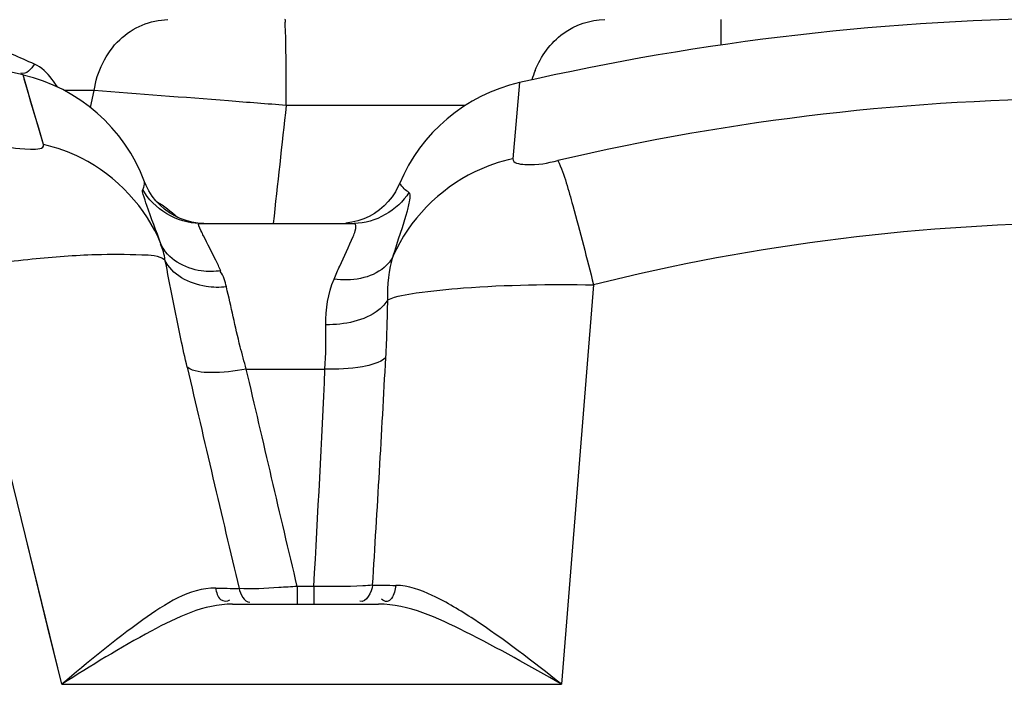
# Model space of a CAD drawing. Header units: millimetres. Extents: x 0 to 297, y 0 to 210.
# Tile 41 of 46: x 251 to 262, y 165 to 173. Entities that reach past the tile are written whole.
import ezdxf

# ---------------------------------------------------------------- set-up
doc = ezdxf.new("R2010")
doc.units = ezdxf.units.MM
doc.header["$LTSCALE"] = 16.335
doc.layers.get('0').update_dxf_attribs({"linetype": 'CONTINUOUS'})

msp = doc.modelspace()

# ---------------------------------------------------------------- linework, layer by layer
at = {"color": 9, "linetype": 'Continuous'}
for p, q in [((258.997, 172.375), (258.997, 172.67)), ((250.889, 171.914), (250.871, 171.977)), ((251.095, 171.214), (250.889, 171.914)), ((256.646, 171.936), (256.569, 171.049)), ((251.685, 171.843), (251.338, 171.843)), ((251.644, 171.644), (251.685, 171.843)), ((251.644, 171.644), (251.685, 171.843)), ((253.971, 171.67), (253.925, 171.67)), ((256.014, 171.67), (253.971, 171.67)), ((251.309, 164.922), (250.116, 169.781)), ((257.509, 169.579), (257.136, 164.922)), ((253.46, 168.597), (254.377, 168.597)), ((254.247, 166.063), (254.054, 166.063)), ((254.054, 166.063), (254.054, 165.857)), ((254.247, 166.063), (254.247, 165.857)), ((251.309, 164.922), (257.136, 164.922))]:
    msp.add_line(p, q, dxfattribs=at)
at = {"color": 7, "linetype": 'Continuous'}
for p, q in [((252.913, 170.295), (254.717, 170.295)), ((253.299, 165.857), (255, 165.857))]:
    msp.add_line(p, q, dxfattribs=at)
for points in [[(250.857, 172.025), (250.536, 172.097), (249.597, 172.276), (248.619, 172.422), (247.628, 172.532), (246.626, 172.609), (245.587, 172.656), (244.522, 172.669)], [(252.825, 170.31), (252.757, 170.327), (252.69, 170.351), (252.626, 170.382), (252.565, 170.418), (252.507, 170.459), (252.454, 170.506), (252.406, 170.558), (252.362, 170.614), (252.324, 170.674), (252.292, 170.737), (252.274, 170.781)], [(255.245, 170.756), (255.232, 170.727), (255.199, 170.664), (255.16, 170.605), (255.116, 170.549), (255.067, 170.498), (255.013, 170.452), (254.955, 170.411), (254.893, 170.376), (254.829, 170.347), (254.761, 170.324), (254.692, 170.308), (254.622, 170.298)], [(252.966, 170.295), (252.895, 170.299), (252.825, 170.31)]]:
    msp.add_lwpolyline(points, dxfattribs=at)
at = {"color": 9, "linetype": 'Continuous'}
for points in [[(251.095, 171.214), (251.039, 171.404), (250.99, 171.569), (250.949, 171.709), (250.915, 171.824), (250.857, 172.025)], [(251.309, 164.922), (251.175, 165.467), (251.041, 166.011), (250.908, 166.555)]]:
    msp.add_lwpolyline(points, dxfattribs=at)
at = {"color": 7, "linetype": 'Continuous'}
for centre, radius, start, end in [((263.321, 142.688), 30, 77.7451, 102.8551), ((250.402, 170.077), 2, 20.6009, 76.8479), ((257.091, 169.986), 2, 102.8551, 157.3616)]:
    msp.add_arc(centre, radius, start, end, dxfattribs=at)
at = {"color": 9, "linetype": 'Continuous'}
for centre, radius, start, end in [((257.827, 171.68), 1.076, 158.3992, 164.4525), ((673.996, 124.942), 422.662, 173.65266, 173.84017), ((263.34, 144.317), 27.432, 90.0405, 103.1609), ((263.346, 146.299), 24, 90.0601, 104.075), ((-51.797, 185.197), 307.325, 356.43308, 356.92875), ((849.77, 307.209), 612.875, 193.069594, 193.317091), ((37.905, 178.457), 216.697, 356.72107, 357.39186), ((253.58, 201.163), 35.124, 269.2215, 269.6653), ((255.312, 193.19), 27.115, 269.198, 269.7662)]:
    msp.add_arc(centre, radius, start, end, dxfattribs=at)
for points, knots in [([(251.685, 171.843), (251.719, 172.062), (251.91, 172.48), (252.343, 172.67), (252.546, 172.67)], [0, 0, 0, 0, 0.521599, 1, 1, 1, 1]), ([(253.918, 172.536), (253.917, 172.569), (253.903, 172.597), (253.922, 172.67), (253.911, 172.67)], [0, 0, 0, 0, 0.744593, 1, 1, 1, 1]), ([(256.827, 172.076), (256.894, 172.244), (257.112, 172.547), (257.47, 172.67), (257.64, 172.67)], [0, 0, 0, 0, 0.515084, 1, 1, 1, 1]), ([(250.99, 172.152), (250.904, 172.189), (250.657, 172.299), (250.41, 172.414), (250.262, 172.511)], [0, 0, 0, 0, 0.345454, 1, 1, 1, 1]), ([(253.925, 171.67), (253.925, 171.756), (253.925, 172.045), (253.923, 172.333), (253.918, 172.536)], [0, 0, 0, 0, 0.298776, 1, 1, 1, 1]), ([(251.261, 171.883), (251.239, 171.915), (251.167, 172.019), (251.072, 172.117), (250.99, 172.152)], [0, 0, 0, 0, 0.302001, 1, 1, 1, 1]), ([(253.925, 171.67), (253.701, 171.687), (252.954, 171.746), (252.207, 171.804), (251.685, 171.843)], [0, 0, 0, 0, 0.300504, 1, 1, 1, 1]), ([(250.545, 171.223), (250.676, 171.192), (250.787, 171.151), (251.11, 171.162), (251.095, 171.214)], [0, 0, 0, 0, 0.714403, 1, 1, 1, 1]), ([(252.465, 170.055), (252.296, 170.477), (251.827, 170.976), (251.248, 171.179), (251.095, 171.214)], [0, 0, 0, 0, 0.743622, 1, 1, 1, 1]), ([(256.569, 171.049), (256.416, 171.015), (255.834, 170.82), (255.355, 170.334), (255.174, 169.916)], [0, 0, 0, 0, 0.256187, 1, 1, 1, 1]), ([(256.569, 171.049), (256.564, 170.997), (256.838, 170.96), (256.968, 170.999), (257.094, 171.028)], [0, 0, 0, 0, 0.284521, 1, 1, 1, 1]), ([(257.094, 171.028), (257.17, 170.86), (257.302, 170.372), (257.433, 169.888), (257.509, 169.579)], [0, 0, 0, 0, 0.365711, 1, 1, 1, 1]), ([(252.253, 170.691), (252.263, 170.712), (252.27, 170.719), (252.275, 170.788), (252.274, 170.781)], [0, 0, 0, 0, 0.754873, 1, 1, 1, 1]), ([(255.356, 170.655), (255.337, 170.669), (255.295, 170.697), (255.268, 170.742), (255.245, 170.756)], [0, 0, 0, 0, 0.469909, 1, 1, 1, 1]), ([(252.465, 170.055), (252.413, 170.206), (252.329, 170.4), (252.269, 170.605), (252.244, 170.674), (252.253, 170.691)], [0, 0, 0, 0, 0.713454, 0.912601, 1, 1, 1, 1]), ([(255.174, 169.916), (255.226, 170.092), (255.309, 170.323), (255.369, 170.552), (255.374, 170.642), (255.356, 170.655)], [0, 0, 0, 0, 0.715078, 0.911268, 1, 1, 1, 1]), ([(252.961, 170.149), (252.951, 170.169), (252.938, 170.203), (252.885, 170.295), (252.913, 170.295)], [0, 0, 0, 0, 0.452204, 1, 1, 1, 1]), ([(254.706, 170.142), (254.715, 170.163), (254.733, 170.201), (254.746, 170.295), (254.717, 170.295)], [0, 0, 0, 0, 0.445919, 1, 1, 1, 1]), ([(253.163, 169.743), (253.144, 169.784), (253.079, 169.921), (253.008, 170.054), (252.961, 170.149)], [0, 0, 0, 0, 0.29962, 1, 1, 1, 1]), ([(253.163, 169.743), (253.088, 169.733), (252.826, 169.722), (252.538, 169.881), (252.465, 170.055)], [0, 0, 0, 0, 0.286906, 1, 1, 1, 1]), ([(254.483, 169.646), (254.504, 169.696), (254.576, 169.863), (254.659, 170.025), (254.706, 170.142)], [0, 0, 0, 0, 0.303907, 1, 1, 1, 1]), ([(250.116, 169.781), (250.398, 169.82), (250.925, 169.88), (251.641, 169.941), (252.146, 169.934), (252.437, 169.924), (252.512, 169.872)], [0, 0, 0, 0, 0.354947, 0.662702, 0.885788, 1, 1, 1, 1]), ([(255.174, 169.916), (255.149, 169.865), (254.982, 169.659), (254.681, 169.617), (254.483, 169.645)], [0, 0, 0, 0, 0.222235, 1, 1, 1, 1]), ([(252.771, 168.617), (252.745, 168.728), (252.652, 169.145), (252.575, 169.565), (252.512, 169.872)], [0, 0, 0, 0, 0.266797, 1, 1, 1, 1]), ([(253.228, 169.554), (253.149, 169.547), (252.884, 169.547), (252.585, 169.696), (252.512, 169.872)], [0, 0, 0, 0, 0.292655, 1, 1, 1, 1]), ([(255.109, 169.404), (255.213, 169.449), (255.512, 169.499), (256.31, 169.578), (257.004, 169.587), (257.509, 169.579)], [0, 0, 0, 0, 0.141265, 0.371466, 1, 1, 1, 1]), ([(253.46, 168.597), (253.435, 168.683), (253.349, 169), (253.283, 169.322), (253.228, 169.554)], [0, 0, 0, 0, 0.274002, 1, 1, 1, 1]), ([(255.109, 169.404), (255.084, 169.358), (254.892, 169.163), (254.602, 169.114), (254.388, 169.112)], [0, 0, 0, 0, 0.194078, 1, 1, 1, 1]), ([(255.087, 168.732), (255.014, 168.666), (254.762, 168.604), (254.523, 168.591), (254.377, 168.597)], [0, 0, 0, 0, 0.401371, 1, 1, 1, 1]), ([(253.46, 168.597), (253.322, 168.569), (253.096, 168.545), (252.846, 168.564), (252.771, 168.617)], [0, 0, 0, 0, 0.605488, 1, 1, 1, 1]), ([(253.103, 166.042), (252.795, 166.046), (252.147, 165.617), (251.616, 165.183), (251.309, 164.922)], [0, 0, 0, 0, 0.433413, 1, 1, 1, 1]), ([(253.103, 166.042), (253.113, 165.995), (253.123, 165.897), (253.242, 165.882), (253.268, 165.907)], [0, 0, 0, 0, 0.569984, 1, 1, 1, 1]), ([(254.054, 166.063), (253.983, 166.058), (253.757, 166.044), (253.53, 166.029), (253.375, 166.039)], [0, 0, 0, 0, 0.314128, 1, 1, 1, 1]), ([(254.933, 166.077), (254.895, 166.073), (254.667, 166.058), (254.438, 166.059), (254.247, 166.063)], [0, 0, 0, 0, 0.164614, 1, 1, 1, 1]), ([(255.202, 166.075), (255.196, 166.022), (255.182, 165.947), (255.102, 165.87), (255.053, 165.898), (255.036, 165.914)], [0, 0, 0, 0, 0.545124, 0.756269, 1, 1, 1, 1]), ([(257.136, 164.922), (256.802, 165.185), (256.318, 165.562), (255.674, 165.953), (255.349, 166.074), (255.202, 166.075)], [0, 0, 0, 0, 0.56037, 0.804979, 1, 1, 1, 1]), ([(253.299, 165.857), (252.967, 165.857), (252.267, 165.517), (251.65, 165.139), (251.309, 164.922)], [0, 0, 0, 0, 0.451088, 1, 1, 1, 1]), ([(257.136, 164.922), (256.767, 165.136), (256.096, 165.505), (255.354, 165.857), (255, 165.857)], [0, 0, 0, 0, 0.545798, 1, 1, 1, 1])]:
    msp.add_open_spline(points, degree=3, knots=knots, dxfattribs=at)
for points in [[(250.99, 172.152), (250.958, 172.097), (250.891, 172.023), (250.831, 172.046)], [(252.913, 170.295), (252.657, 170.295), (252.373, 170.465), (252.253, 170.691)], [(255.356, 170.655), (255.229, 170.446), (254.962, 170.295), (254.717, 170.295)], [(252.413, 170.551), (252.5, 170.498), (252.582, 170.435), (252.659, 170.367)], [(252.512, 169.872), (252.502, 169.932), (252.493, 169.996), (252.459, 170.047)], [(255.109, 169.404), (255.105, 169.576), (255.123, 169.752), (255.174, 169.916)], [(253.228, 169.554), (253.213, 169.617), (253.198, 169.686), (253.156, 169.735)], [(254.388, 169.112), (254.385, 169.293), (254.413, 169.479), (254.483, 169.646)], [(255.087, 168.732), (255.099, 168.955), (255.106, 169.18), (255.109, 169.404)], [(254.377, 168.597), (254.387, 168.768), (254.39, 168.94), (254.388, 169.112)], [(254.054, 166.063), (253.852, 166.907), (253.657, 167.752), (253.46, 168.597)], [(253.375, 166.039), (253.392, 165.974), (253.433, 165.88), (253.501, 165.88)], [(254.933, 166.077), (254.924, 165.998), (254.858, 165.863), (254.784, 165.891)]]:
    msp.add_open_spline(points, degree=3, dxfattribs=at)

doc.saveas('drawing.dxf')
